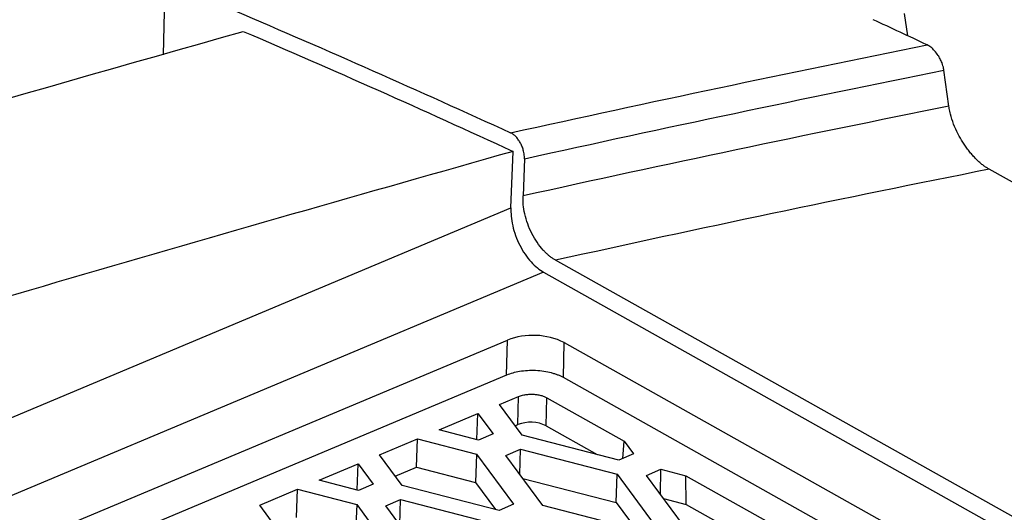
# Model space of a CAD drawing. Header units: millimetres. Extents: x -0.44 to 1.31, y -0.87 to 1.29.
# Tile 119 of 182: x 1.1592 to 1.1836, y -0.4193 to -0.407. Entities that reach past the tile are written whole.
import ezdxf

# ---------------------------------------------------------------- set-up
doc = ezdxf.new("R2010")
doc.units = ezdxf.units.MM

msp = doc.modelspace()

# ---------------------------------------------------------------- linework, layer by layer
at = {"color": 7, "linetype": 'Continuous', "lineweight": 25}
for p, q in [((1.1628746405, -0.4018101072), (1.1627297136, -0.4079004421)), ((1.1812248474, -0.4074305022), (1.1811412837, -0.4068715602)), ((1.1822418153, -0.4091793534), (1.1821197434, -0.4082847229)), ((1.1713642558, -0.4117025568), (1.1714165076, -0.4103010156)), ((1.1716989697, -0.4104852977), (1.1716645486, -0.411408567)), ((1.2191809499, -0.4309400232), (1.1832425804, -0.4107453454)), ((1.2087199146, -0.4333759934), (1.1724751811, -0.4130091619)), ((1.1721749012, -0.4133031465), (1.2081795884, -0.4335345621)), ((1.143778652, -0.4265535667), (1.1712761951, -0.4149921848)), ((1.1712564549, -0.4158647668), (1.1712761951, -0.4149921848)), ((1.1726682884, -0.4159267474), (1.1726880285, -0.4150541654)), ((1.1726880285, -0.4150541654), (1.2064696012, -0.4340363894)), ((1.1712564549, -0.4158647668), (1.1447010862, -0.4270300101)), ((1.2054365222, -0.4343395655), (1.1726682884, -0.4159267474)), ((1.1710814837, -0.4165939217), (1.1715515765, -0.4163962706)), ((1.1715357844, -0.4170943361), (1.1715515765, -0.4163962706)), ((1.1722417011, -0.4171253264), (1.1722574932, -0.4164272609)), ((1.1722574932, -0.4164272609), (1.1741733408, -0.4175037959)), ((1.1716436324, -0.4173547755), (1.1710814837, -0.4165939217)), ((1.1695800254, -0.4172252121), (1.1705453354, -0.4168193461)), ((1.1705204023, -0.4174685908), (1.1705453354, -0.4168193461)), ((1.1705453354, -0.4168193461), (1.1709192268, -0.4173253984)), ((1.1714712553, -0.4171214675), (1.1715357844, -0.4170943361)), ((1.1722417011, -0.4171253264), (1.1735093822, -0.4178376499)), ((1.1705564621, -0.4174779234), (1.1695800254, -0.4172252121)), ((1.1709192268, -0.4173253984), (1.1705564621, -0.4174779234)), ((1.1740474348, -0.4179769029), (1.1716436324, -0.4173547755)), ((1.1681035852, -0.4178459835), (1.1690437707, -0.4174506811)), ((1.1690167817, -0.4181534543), (1.1690437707, -0.4174506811)), ((1.1690437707, -0.4174506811), (1.1705118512, -0.4178306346)), ((1.1741475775, -0.4179347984), (1.1741733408, -0.4175037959)), ((1.1741733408, -0.4175037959), (1.1744101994, -0.417824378)), ((1.1686657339, -0.4186068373), (1.1681035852, -0.4178459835)), ((1.1705118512, -0.4178306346), (1.1704848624, -0.4185334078)), ((1.1705118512, -0.4178306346), (1.1714323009, -0.4190764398)), ((1.1712363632, -0.417859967), (1.1715991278, -0.4177074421)), ((1.1721568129, -0.4191057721), (1.1712363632, -0.417859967)), ((1.1715871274, -0.4183347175), (1.1715991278, -0.4177074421)), ((1.1715991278, -0.4177074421), (1.1740029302, -0.4183295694)), ((1.1744101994, -0.417824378), (1.1740474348, -0.4179769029)), ((1.1666021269, -0.4184772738), (1.1675674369, -0.4180714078)), ((1.1675425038, -0.4187206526), (1.1675674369, -0.4180714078)), ((1.1675674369, -0.4180714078), (1.1679413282, -0.4185774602)), ((1.1684933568, -0.4183735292), (1.1690167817, -0.4181534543)), ((1.1690167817, -0.4181534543), (1.1704848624, -0.4185334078)), ((1.1739759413, -0.4190323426), (1.1740029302, -0.4183295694)), ((1.1740029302, -0.4183295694), (1.17492338, -0.4195753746)), ((1.1747273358, -0.4183589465), (1.1750901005, -0.4182064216)), ((1.1756477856, -0.4196047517), (1.1747273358, -0.4183589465)), ((1.1750781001, -0.418833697), (1.1750901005, -0.4182064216)), ((1.1750901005, -0.4182064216), (1.1757086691, -0.4183665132)), ((1.1757086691, -0.4183665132), (1.178177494, -0.4197537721)), ((1.1757179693, -0.4190786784), (1.1757086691, -0.4183665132)), ((1.1675785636, -0.4187299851), (1.1666021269, -0.4184772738)), ((1.1679413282, -0.4185774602), (1.1675785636, -0.4187299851)), ((1.1710695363, -0.4192289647), (1.1686657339, -0.4186068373)), ((1.1704848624, -0.4185334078), (1.1709820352, -0.4192063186)), ((1.1716596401, -0.4184328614), (1.1739759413, -0.4190323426)), ((1.1651256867, -0.4190980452), (1.1660658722, -0.4187027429)), ((1.1660388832, -0.4194055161), (1.1660658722, -0.4187027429)), ((1.1660658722, -0.4187027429), (1.1675339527, -0.4190826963)), ((1.1656878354, -0.419858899), (1.1651256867, -0.4190980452)), ((1.1675339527, -0.4190826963), (1.1675069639, -0.4197854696)), ((1.1675339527, -0.4190826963), (1.1684544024, -0.4203285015)), ((1.1682584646, -0.4191120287), (1.1686212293, -0.4189595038)), ((1.1691789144, -0.4203578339), (1.1682584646, -0.4191120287)), ((1.1686092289, -0.4195867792), (1.1686212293, -0.4189595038)), ((1.1686212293, -0.4189595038), (1.1710250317, -0.4195816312)), ((1.1714323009, -0.4190764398), (1.1710695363, -0.4192289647)), ((1.1745606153, -0.4197278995), (1.1721568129, -0.4191057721)), ((1.1739759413, -0.4190323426), (1.1744731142, -0.4197052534)), ((1.1751506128, -0.418931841), (1.1757179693, -0.4190786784)), ((1.1757179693, -0.4190786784), (1.1775135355, -0.4200876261))]:
    msp.add_line(p, q, dxfattribs=at)
at = {"color": 250, "linetype": 'Continuous', "lineweight": 25}
for p, q in [((1.1403072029, -0.4247605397), (1.1713642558, -0.4117025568)), ((1.1721749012, -0.4133031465), (1.1423792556, -0.4258307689))]:
    msp.add_line(p, q, dxfattribs=at)
at = {"color": 7, "linetype": 'Continuous', "lineweight": 25}
for centre, radius, start, end in [((1.283459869, -0.9141476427), 0.5132809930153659, 101.2592343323, 102.487463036), ((1.1719104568, -0.4166553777), 0.0017800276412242, 64.0981231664, 110.8744463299), ((1.1718529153, -0.4179259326), 0.0008900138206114, 64.0981231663, 110.8744463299)]:
    msp.add_arc(centre, radius, start, end, dxfattribs=at)
for points in [[(1.170290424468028, -0.3974757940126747), (1.141734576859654, -0.4030324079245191), (1.11274047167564, -0.4110862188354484), (1.083585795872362, -0.4215600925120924)], [(1.161238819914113, -0.4004564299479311), (1.136092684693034, -0.40586750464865), (1.110635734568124, -0.4131949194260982), (1.085054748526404, -0.4223849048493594)], [(1.164513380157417, -0.4068082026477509), (1.16679321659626, -0.4077793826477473), (1.169074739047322, -0.4087904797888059), (1.171356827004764, -0.4098409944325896)], [(1.181702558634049, -0.4076542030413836), (1.181255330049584, -0.4074431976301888), (1.180808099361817, -0.4072337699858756), (1.180360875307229, -0.4070259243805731)], [(1.164714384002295, -0.4073164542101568), (1.166947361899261, -0.4082732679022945), (1.169181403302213, -0.4092681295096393), (1.17141650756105, -0.4103010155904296)], [(1.171356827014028, -0.4098409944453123), (1.174811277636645, -0.4090738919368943), (1.178260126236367, -0.4083448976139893), (1.181702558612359, -0.4076542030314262)], [(1.171698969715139, -0.4104852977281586), (1.175178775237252, -0.4097134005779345), (1.178652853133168, -0.408979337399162), (1.18211974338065, -0.4082847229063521)], [(1.182241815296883, -0.4091793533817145), (1.178722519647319, -0.4098823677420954), (1.175196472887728, -0.4106255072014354), (1.171664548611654, -0.4114085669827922)]]:
    msp.add_open_spline(points, degree=3, dxfattribs=at)
for points, knots in [([(1.085053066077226, -0.4225679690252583), (1.09142434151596, -0.420280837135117), (1.09778546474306, -0.4181099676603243), (1.110487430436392, -0.4140005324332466), (1.116829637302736, -0.4120615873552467), (1.13581422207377, -0.4065970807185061), (1.148415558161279, -0.4034234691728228), (1.160942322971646, -0.400724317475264)], [0, 0, 0, 0, 0.2500000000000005, 0.2500000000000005, 0.5000000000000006, 0.5000000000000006, 1, 1, 1, 1]), ([(1.02250424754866, -0.4506280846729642), (1.046034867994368, -0.4393931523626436), (1.069595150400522, -0.4296688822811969), (1.116482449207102, -0.4133624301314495), (1.139809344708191, -0.4067802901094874), (1.1628746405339, -0.4018101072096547)], [0, 0, 0, 0, 0.4999999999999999, 0.4999999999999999, 1, 1, 1, 1]), ([(1.12861400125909, -0.4186753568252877), (1.134899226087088, -0.4165165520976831), (1.146967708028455, -0.4123713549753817), (1.158965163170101, -0.4089540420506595), (1.164714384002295, -0.4073164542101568)], [0, 0, 0, 0, 0.520796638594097, 1, 1, 1, 1]), ([(1.18211974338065, -0.408284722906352), (1.182117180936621, -0.4082693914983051), (1.182107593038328, -0.4082120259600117), (1.182078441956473, -0.4081147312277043), (1.182028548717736, -0.4080053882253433), (1.181967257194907, -0.4079010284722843), (1.181889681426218, -0.4077978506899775), (1.181794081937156, -0.4077055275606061), (1.18173228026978, -0.4076708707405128), (1.181702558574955, -0.407654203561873)], [0, 0, 0, 0, 0.0667815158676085, 0.2498764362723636, 0.3869434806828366, 0.5002947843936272, 0.6762492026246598, 0.8443015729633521, 1, 1, 1, 1]), ([(1.183242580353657, -0.4107453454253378), (1.183219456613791, -0.4107317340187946), (1.183172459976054, -0.4107040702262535), (1.183099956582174, -0.4106528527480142), (1.183025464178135, -0.4105935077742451), (1.182949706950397, -0.4105253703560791), (1.182873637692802, -0.4104488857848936), (1.182798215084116, -0.4103645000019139), (1.182724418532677, -0.4102729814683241), (1.182653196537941, -0.4101753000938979), (1.182565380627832, -0.410042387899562), (1.182459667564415, -0.4098572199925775), (1.182353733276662, -0.4096206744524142), (1.182285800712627, -0.4094063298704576), (1.182254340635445, -0.4092614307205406), (1.18224461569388, -0.4091977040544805), (1.182241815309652, -0.4091793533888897)], [0, 0, 0, 0, 0.050134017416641, 0.1018922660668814, 0.1552072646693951, 0.2099824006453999, 0.2660921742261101, 0.3233836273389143, 0.3816790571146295, 0.4407800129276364, 0.5004724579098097, 0.6133682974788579, 0.7500974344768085, 0.885292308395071, 0.9669688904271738, 1, 1, 1, 1]), ([(1.171698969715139, -0.4104852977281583), (1.171699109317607, -0.4104651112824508), (1.171699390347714, -0.4104244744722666), (1.171691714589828, -0.4103594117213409), (1.171676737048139, -0.4102829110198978), (1.171649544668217, -0.4101947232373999), (1.171607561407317, -0.4101012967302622), (1.17155455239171, -0.4100144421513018), (1.171493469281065, -0.40994063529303), (1.17142639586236, -0.4098783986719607), (1.171380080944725, -0.4098534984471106), (1.171356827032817, -0.4098409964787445)], [0, 0, 0, 0, 0.082066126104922, 0.1652051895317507, 0.2509062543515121, 0.3733696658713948, 0.4999373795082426, 0.6210102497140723, 0.7491678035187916, 0.8740615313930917, 1, 1, 1, 1]), ([(1.17141650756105, -0.4103010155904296), (1.164095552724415, -0.41238235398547), (1.151734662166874, -0.4158965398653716), (1.13930152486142, -0.4201596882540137), (1.134232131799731, -0.4218979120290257)], [0, 0, 0, 0, 0.5922675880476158, 1, 1, 1, 1]), ([(1.172475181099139, -0.4130091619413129), (1.172453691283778, -0.4129964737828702), (1.17241087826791, -0.4129711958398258), (1.172347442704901, -0.4129255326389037), (1.172285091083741, -0.4128744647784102), (1.172223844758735, -0.4128174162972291), (1.172130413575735, -0.4127198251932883), (1.172010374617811, -0.4125671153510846), (1.171880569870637, -0.4123453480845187), (1.171776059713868, -0.4121046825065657), (1.17170584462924, -0.4118616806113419), (1.171665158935, -0.4116249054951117), (1.171664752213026, -0.4114807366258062), (1.171664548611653, -0.4114085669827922)], [0, 0, 0, 0, 0.0482402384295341, 0.0961064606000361, 0.1438735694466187, 0.1918181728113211, 0.2402138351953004, 0.3699158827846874, 0.5001203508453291, 0.6298097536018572, 0.7600418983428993, 0.8798791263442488, 1, 1, 1, 1]), ([(1.171364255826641, -0.4117025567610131), (1.171359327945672, -0.4118347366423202), (1.171372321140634, -0.411987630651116), (1.17144511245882, -0.4123104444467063), (1.17150522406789, -0.4124796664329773), (1.171663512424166, -0.4127922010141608), (1.171761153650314, -0.4129344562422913), (1.171966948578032, -0.4131617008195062), (1.172074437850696, -0.4132466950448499), (1.172174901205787, -0.4133031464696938)], [0, 0, 0, 0, 0.25, 0.25, 0.5, 0.5, 0.75, 0.75, 1, 1, 1, 1]), ([(1.17266828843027, -0.4159267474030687), (1.172646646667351, -0.415915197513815), (1.17260352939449, -0.4158921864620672), (1.172531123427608, -0.4158615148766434), (1.172453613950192, -0.4158340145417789), (1.172339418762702, -0.4158008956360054), (1.172181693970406, -0.4157688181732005), (1.171979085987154, -0.4157500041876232), (1.171773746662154, -0.4157508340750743), (1.171580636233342, -0.4157723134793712), (1.171403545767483, -0.4158094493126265), (1.171305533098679, -0.4158463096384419), (1.171256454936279, -0.415864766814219)], [0, 0, 0, 0, 0.060207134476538, 0.1199517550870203, 0.1797722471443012, 0.2402049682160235, 0.3698485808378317, 0.5001271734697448, 0.6297453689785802, 0.7600495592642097, 0.8798489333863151, 1, 1, 1, 1]), ([(1.171551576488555, -0.4163962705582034), (1.17156756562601, -0.4163900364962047), (1.171599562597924, -0.4163775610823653), (1.17165379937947, -0.4163628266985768), (1.171722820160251, -0.4163489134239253), (1.171809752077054, -0.4163393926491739), (1.171911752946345, -0.4163388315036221), (1.172013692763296, -0.4163482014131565), (1.172106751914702, -0.4163671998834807), (1.172190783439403, -0.4163933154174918), (1.172235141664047, -0.4164158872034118), (1.172257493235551, -0.4164272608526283)], [0, 0, 0, 0, 0.0795332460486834, 0.1591594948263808, 0.2401267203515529, 0.3683838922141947, 0.5000636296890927, 0.6281753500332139, 0.7600030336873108, 0.8790684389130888, 1, 1, 1, 1])]:
    msp.add_open_spline(points, degree=3, knots=knots, dxfattribs=at)

doc.saveas('drawing.dxf')
